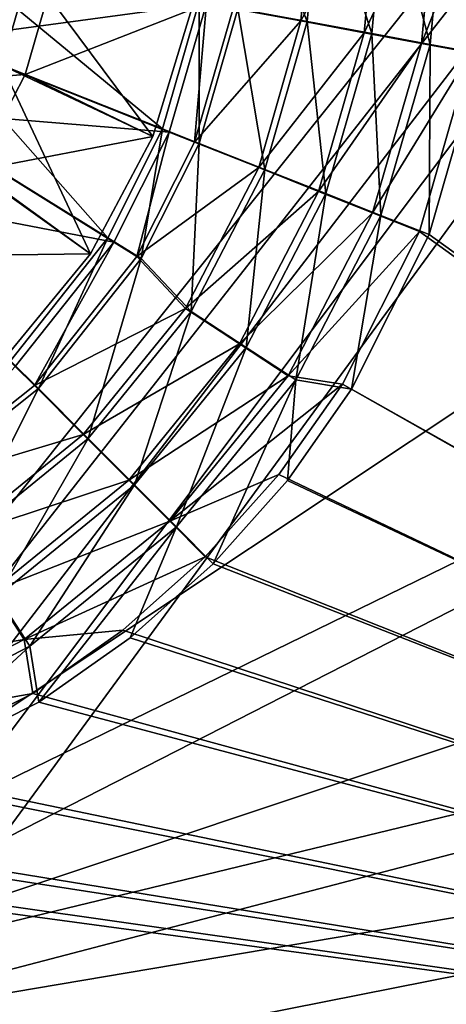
# Model space of a CAD drawing. Header units: metres. Extents: x -1004 to 0, y -808 to 0.
# Tile 36 of 160: x -429 to -366, y -610 to -465. Entities that reach past the tile are written whole.
import ezdxf

# ---------------------------------------------------------------- set-up
doc = ezdxf.new("R2010")
doc.units = ezdxf.units.M

msp = doc.modelspace()

# ---------------------------------------------------------------- linework, layer by layer
at = {"layer": 'None012310'}
for points in [[(-397.801758, -463.372803, 2140.483154), (-387.778046, -465.233887, 2146.241211), (-385.824402, -444.085236, 2146.241211)], [(-397.078857, -463.436096, 2137.627197), (-395.297058, -444.016083, 2137.627197), (-386.848572, -465.328583, 2143.397217)], [(-395.297058, -444.016083, 2137.627197), (-384.893188, -444.016083, 2143.397217), (-386.848572, -465.328583, 2143.397217)], [(-385.824402, -444.085236, 2146.241211), (-387.778046, -465.233887, 2146.241211), (-376.305298, -444.090912, 2153.198975)], [(-387.778046, -465.233887, 2146.241211), (-378.419006, -466.972137, 2153.198975), (-376.305298, -444.090912, 2153.198975)], [(-386.848572, -465.328583, 2143.397217), (-384.893188, -444.016083, 2143.397217), (-377.321136, -467.091675, 2150.335205)], [(-384.893188, -444.016083, 2143.397217), (-375.20401, -444.016083, 2150.335205), (-377.321136, -467.091675, 2150.335205)], [(-376.305298, -444.090912, 2153.198975), (-378.419006, -466.972137, 2153.198975), (-367.728546, -444.096008, 2161.194092)], [(-378.419006, -466.972137, 2153.198975), (-369.98645, -468.5383, 2161.194092), (-367.728546, -444.096008, 2161.194092)], [(-377.321136, -467.091675, 2150.335205), (-375.20401, -444.016083, 2150.335205), (-368.701752, -468.686707, 2158.308838)], [(-375.20401, -444.016083, 2150.335205), (-366.438293, -444.016083, 2158.308838), (-368.701752, -468.686707, 2158.308838)], [(-367.728546, -444.096008, 2161.194092), (-369.98645, -468.5383, 2161.194092), (-360.302094, -444.059662, 2169.999756)], [(-369.98645, -468.5383, 2161.194092), (-362.685059, -469.895203, 2169.999756), (-360.302094, -444.059662, 2169.999756)], [(-366.438293, -444.016083, 2158.308838), (-361.158539, -470.083466, 2167.143799), (-368.701752, -468.686707, 2158.308838)], [(-358.766846, -444.016083, 2167.143799), (-361.158539, -470.083466, 2167.143799), (-366.438293, -444.016083, 2158.308838)], [(-408.195831, -481.158722, 2137.627197), (-442.551605, -467.557953, 2167.143799), (-439.129059, -455.654327, 2167.143799)], [(-438.065399, -455.907043, 2169.999756), (-441.558838, -468.016541, 2169.999756), (-401.738037, -462.661499, 2140.483154)], [(-402.796021, -462.378082, 2137.627197), (-408.195831, -481.158722, 2137.627197), (-439.129059, -455.654327, 2167.143799)], [(-441.558838, -468.016541, 2169.999756), (-407.21582, -481.649536, 2140.483154), (-401.738037, -462.661499, 2140.483154)], [(-402.796021, -462.378082, 2137.627197), (-402.789825, -483.298889, 2137.627197), (-408.195831, -481.158722, 2137.627197)], [(-407.21582, -481.649536, 2140.483154), (-403.489777, -483.104523, 2140.483154), (-401.738037, -462.661499, 2140.483154)], [(-403.489777, -483.104523, 2140.483154), (-397.801758, -463.372803, 2140.483154), (-401.738037, -462.661499, 2140.483154)], [(-397.801758, -463.372803, 2140.483154), (-403.489777, -483.104523, 2140.483154), (-387.778046, -465.233887, 2146.241211)], [(-397.078857, -463.436096, 2137.627197), (-402.789825, -483.298889, 2137.627197), (-402.796021, -462.378082, 2137.627197)], [(-402.789825, -483.298889, 2137.627197), (-397.078857, -463.436096, 2137.627197), (-393.116791, -487.129333, 2143.397217)], [(-397.078857, -463.436096, 2137.627197), (-386.848572, -465.328583, 2143.397217), (-393.116791, -487.129333, 2143.397217)], [(-403.489777, -483.104523, 2140.483154), (-394.013641, -486.86496, 2146.241211), (-387.778046, -465.233887, 2146.241211)], [(-387.778046, -465.233887, 2146.241211), (-394.013641, -486.86496, 2146.241211), (-378.419006, -466.972137, 2153.198975)], [(-393.116791, -487.129333, 2143.397217), (-386.848572, -465.328583, 2143.397217), (-384.10788, -490.695892, 2150.335205)], [(-386.848572, -465.328583, 2143.397217), (-377.321136, -467.091675, 2150.335205), (-384.10788, -490.695892, 2150.335205)], [(-416.286774, -497.23584, 2137.627197), (-447.685822, -477.75766, 2167.143799), (-442.551605, -467.557953, 2167.143799)], [(-408.195831, -481.158722, 2137.627197), (-416.286774, -497.23584, 2137.627197), (-442.551605, -467.557953, 2167.143799)], [(-394.013641, -486.86496, 2146.241211), (-385.165436, -490.375305, 2153.198975), (-378.419006, -466.972137, 2153.198975)], [(-378.419006, -466.972137, 2153.198975), (-385.165436, -490.375305, 2153.198975), (-369.98645, -468.5383, 2161.194092)], [(-384.10788, -490.695892, 2150.335205), (-377.321136, -467.091675, 2150.335205), (-375.957611, -493.922485, 2158.308838)], [(-377.321136, -467.091675, 2150.335205), (-368.701752, -468.686707, 2158.308838), (-375.957611, -493.922485, 2158.308838)], [(-441.558838, -468.016541, 2169.999756), (-446.782013, -478.371979, 2169.999756), (-407.21582, -481.649536, 2140.483154)], [(-385.165436, -490.375305, 2153.198975), (-377.193146, -493.538147, 2161.194092), (-369.98645, -468.5383, 2161.194092)], [(-369.98645, -468.5383, 2161.194092), (-377.193146, -493.538147, 2161.194092), (-362.685059, -469.895203, 2169.999756)], [(-368.701752, -468.686707, 2158.308838), (-368.824341, -496.745148, 2167.143799), (-375.957611, -493.922485, 2158.308838)], [(-361.158539, -470.083466, 2167.143799), (-368.824341, -496.745148, 2167.143799), (-368.701752, -468.686707, 2158.308838)], [(-377.193146, -493.538147, 2161.194092), (-370.289703, -496.275665, 2169.999756), (-362.685059, -469.895203, 2169.999756)], [(-362.685059, -469.895203, 2169.999756), (-370.289703, -496.275665, 2169.999756), (-183.245575, -631.100647, 2169.999756)], [(-368.824341, -496.745148, 2167.143799), (-361.158539, -470.083466, 2167.143799), (-183.245575, -630.385498, 2167.143799)], [(-416.286774, -497.23584, 2137.627197), (-430.666382, -515.368347, 2137.627197), (-447.685822, -477.75766, 2167.143799)], [(-446.782013, -478.371979, 2169.999756), (-456.074951, -490.065948, 2169.999756), (-415.396423, -497.871826, 2140.483154)], [(-446.782013, -478.371979, 2169.999756), (-415.396423, -497.871826, 2140.483154), (-407.21582, -481.649536, 2140.483154)], [(-408.195831, -481.158722, 2137.627197), (-411.346008, -500.300812, 2137.627197), (-416.286774, -497.23584, 2137.627197)], [(-415.396423, -497.871826, 2140.483154), (-411.98996, -499.968597, 2140.483154), (-407.21582, -481.649536, 2140.483154)], [(-411.98996, -499.968597, 2140.483154), (-403.489777, -483.104523, 2140.483154), (-407.21582, -481.649536, 2140.483154)], [(-402.789825, -483.298889, 2137.627197), (-411.346008, -500.300812, 2137.627197), (-408.195831, -481.158722, 2137.627197)], [(-403.489777, -483.104523, 2140.483154), (-411.98996, -499.968597, 2140.483154), (-394.013641, -486.86496, 2146.241211)], [(-411.346008, -500.300812, 2137.627197), (-402.789825, -483.298889, 2137.627197), (-403.985168, -508.108276, 2143.397217)], [(-402.789825, -483.298889, 2137.627197), (-393.116791, -487.129333, 2143.397217), (-403.985168, -508.108276, 2143.397217)], [(-411.98996, -499.968597, 2140.483154), (-404.815857, -507.677124, 2146.241211), (-394.013641, -486.86496, 2146.241211)], [(-394.013641, -486.86496, 2146.241211), (-404.815857, -507.677124, 2146.241211), (-385.165436, -490.375305, 2153.198975)], [(-403.985168, -508.108276, 2143.397217), (-393.116791, -487.129333, 2143.397217), (-395.875366, -513.410278, 2150.335205)], [(-393.116791, -487.129333, 2143.397217), (-384.10788, -490.695892, 2150.335205), (-395.875366, -513.410278, 2150.335205)], [(-456.074951, -490.065948, 2169.999756), (-429.977539, -516.223633, 2140.483154), (-415.396423, -497.871826, 2140.483154)], [(-404.815857, -507.677124, 2146.241211), (-396.852631, -512.892517, 2153.198975), (-385.165436, -490.375305, 2153.198975)], [(-385.165436, -490.375305, 2153.198975), (-396.852631, -512.892517, 2153.198975), (-377.193146, -493.538147, 2161.194092)], [(-395.875366, -513.410278, 2150.335205), (-384.10788, -490.695892, 2150.335205), (-388.538513, -518.20697, 2158.308838)], [(-384.10788, -490.695892, 2150.335205), (-375.957611, -493.922485, 2158.308838), (-388.538513, -518.20697, 2158.308838)], [(-396.852631, -512.892517, 2153.198975), (-389.677704, -517.591553, 2161.194092), (-377.193146, -493.538147, 2161.194092)], [(-377.193146, -493.538147, 2161.194092), (-389.677704, -517.591553, 2161.194092), (-370.289703, -496.275665, 2169.999756)], [(-375.957611, -493.922485, 2158.308838), (-380.303619, -519.557678, 2167.143799), (-388.538513, -518.20697, 2158.308838)], [(-368.824341, -496.745148, 2167.143799), (-380.303619, -519.557678, 2167.143799), (-375.957611, -493.922485, 2158.308838)], [(-389.677704, -517.591553, 2161.194092), (-381.648468, -518.813171, 2169.999756), (-370.289703, -496.275665, 2169.999756)], [(-370.289703, -496.275665, 2169.999756), (-381.648468, -518.813171, 2169.999756), (-183.245575, -631.100647, 2169.999756)], [(-183.245575, -630.385498, 2167.143799), (-380.303619, -519.557678, 2167.143799), (-368.824341, -496.745148, 2167.143799)], [(-416.286774, -497.23584, 2137.627197), (-426.555084, -519.479675, 2137.627197), (-430.666382, -515.368347, 2137.627197)], [(-429.977539, -516.223633, 2140.483154), (-427.132843, -519.035828, 2140.483154), (-415.396423, -497.871826, 2140.483154)], [(-427.132843, -519.035828, 2140.483154), (-411.98996, -499.968597, 2140.483154), (-415.396423, -497.871826, 2140.483154)], [(-411.346008, -500.300812, 2137.627197), (-426.555084, -519.479675, 2137.627197), (-416.286774, -497.23584, 2137.627197)], [(-411.98996, -499.968597, 2140.483154), (-427.132843, -519.035828, 2140.483154), (-404.815857, -507.677124, 2146.241211)], [(-426.555084, -519.479675, 2137.627197), (-411.346008, -500.300812, 2137.627197), (-419.198456, -526.836304, 2143.397217)], [(-411.346008, -500.300812, 2137.627197), (-403.985168, -508.108276, 2143.397217), (-419.198456, -526.836304, 2143.397217)], [(-427.132843, -519.035828, 2140.483154), (-419.930267, -526.25116, 2146.241211), (-404.815857, -507.677124, 2146.241211)], [(-404.815857, -507.677124, 2146.241211), (-419.930267, -526.25116, 2146.241211), (-396.852631, -512.892517, 2153.198975)], [(-419.198456, -526.836304, 2143.397217), (-403.985168, -508.108276, 2143.397217), (-412.347168, -533.687561, 2150.335205)], [(-403.985168, -508.108276, 2143.397217), (-395.875366, -513.410278, 2150.335205), (-412.347168, -533.687561, 2150.335205)], [(-419.930267, -526.25116, 2146.241211), (-413.205261, -532.988159, 2153.198975), (-396.852631, -512.892517, 2153.198975)], [(-396.852631, -512.892517, 2153.198975), (-413.205261, -532.988159, 2153.198975), (-389.677704, -517.591553, 2161.194092)], [(-412.347168, -533.687561, 2150.335205), (-395.875366, -513.410278, 2150.335205), (-406.148865, -539.885864, 2158.308838)], [(-395.875366, -513.410278, 2150.335205), (-388.538513, -518.20697, 2158.308838), (-406.148865, -539.885864, 2158.308838)], [(-426.555084, -519.479675, 2137.627197), (-445.733917, -534.688721, 2137.627197), (-430.666382, -515.368347, 2137.627197)], [(-446.173279, -534.111267, 2140.483154), (-427.132843, -519.035828, 2140.483154), (-429.977539, -516.223633, 2140.483154)], [(-413.205261, -532.988159, 2153.198975), (-407.145996, -539.058289, 2161.194092), (-389.677704, -517.591553, 2161.194092)], [(-389.677704, -517.591553, 2161.194092), (-407.145996, -539.058289, 2161.194092), (-381.648468, -518.813171, 2169.999756)], [(-388.538513, -518.20697, 2158.308838), (-400.724335, -545.310425, 2167.143799), (-406.148865, -539.885864, 2158.308838)], [(-388.538513, -518.20697, 2158.308838), (-389.77298, -533.021667, 2167.143799), (-400.724335, -545.310425, 2167.143799)], [(-380.303619, -519.557678, 2167.143799), (-389.77298, -533.021667, 2167.143799), (-388.538513, -518.20697, 2158.308838)], [(-427.132843, -519.035828, 2140.483154), (-446.173279, -534.111267, 2140.483154), (-419.930267, -526.25116, 2146.241211)], [(-445.733917, -534.688721, 2137.627197), (-426.555084, -519.479675, 2137.627197), (-437.926453, -542.049561, 2143.397217)], [(-426.555084, -519.479675, 2137.627197), (-419.198456, -526.836304, 2143.397217), (-437.926453, -542.049561, 2143.397217)], [(-407.145996, -539.058289, 2161.194092), (-391.039063, -532.147339, 2169.999756), (-381.648468, -518.813171, 2169.999756)], [(-183.245575, -631.100647, 2169.999756), (-381.648468, -518.813171, 2169.999756), (-391.039063, -532.147339, 2169.999756)], [(-389.77298, -533.021667, 2167.143799), (-380.303619, -519.557678, 2167.143799), (-183.245575, -630.385498, 2167.143799)], [(-446.173279, -534.111267, 2140.483154), (-438.53125, -541.332397, 2146.241211), (-419.930267, -526.25116, 2146.241211)], [(-419.930267, -526.25116, 2146.241211), (-438.53125, -541.332397, 2146.241211), (-413.205261, -532.988159, 2153.198975)], [(-437.926453, -542.049561, 2143.397217), (-419.198456, -526.836304, 2143.397217), (-432.624451, -550.159363, 2150.335205)], [(-419.198456, -526.836304, 2143.397217), (-412.347168, -533.687561, 2150.335205), (-432.624451, -550.159363, 2150.335205)], [(-438.53125, -541.332397, 2146.241211), (-433.330109, -549.304871, 2153.198975), (-413.205261, -532.988159, 2153.198975)], [(-413.205261, -532.988159, 2153.198975), (-433.330109, -549.304871, 2153.198975), (-407.145996, -539.058289, 2161.194092)], [(-401.899475, -544.31427, 2169.999756), (-391.039063, -532.147339, 2169.999756), (-407.145996, -539.058289, 2161.194092)], [(-391.039063, -532.147339, 2169.999756), (-401.899475, -544.31427, 2169.999756), (-183.245575, -631.100647, 2169.999756)], [(-400.724335, -545.310425, 2167.143799), (-389.77298, -533.021667, 2167.143799), (-183.245575, -630.385498, 2167.143799)], [(-432.624451, -550.159363, 2150.335205), (-412.347168, -533.687561, 2150.335205), (-427.827759, -557.496216, 2158.308838)], [(-412.347168, -533.687561, 2150.335205), (-406.148865, -539.885864, 2158.308838), (-427.827759, -557.496216, 2158.308838)], [(-433.330109, -549.304871, 2153.198975), (-428.643829, -556.48822, 2161.194092), (-407.145996, -539.058289, 2161.194092)], [(-407.145996, -539.058289, 2161.194092), (-428.643829, -556.48822, 2161.194092), (-401.899475, -544.31427, 2169.999756)], [(-406.148865, -539.885864, 2158.308838), (-426.47702, -565.73114, 2167.143799), (-427.827759, -557.496216, 2158.308838)], [(-406.148865, -539.885864, 2158.308838), (-413.013092, -556.26178, 2167.143799), (-426.47702, -565.73114, 2167.143799)], [(-400.724335, -545.310425, 2167.143799), (-413.013092, -556.26178, 2167.143799), (-406.148865, -539.885864, 2158.308838)], [(-428.643829, -556.48822, 2161.194092), (-414.052521, -555.126587, 2169.999756), (-401.899475, -544.31427, 2169.999756)], [(-401.899475, -544.31427, 2169.999756), (-414.052521, -555.126587, 2169.999756), (-183.245575, -631.100647, 2169.999756)], [(-183.245575, -630.385498, 2167.143799), (-413.013092, -556.26178, 2167.143799), (-400.724335, -545.310425, 2167.143799)], [(-433.330109, -549.304871, 2153.198975), (-455.868134, -560.951904, 2153.198975), (-428.643829, -556.48822, 2161.194092)], [(-432.624451, -550.159363, 2150.335205), (-427.827759, -557.496216, 2158.308838), (-452.112244, -570.077148, 2158.308838)], [(-427.364502, -564.474976, 2169.999756), (-414.052521, -555.126587, 2169.999756), (-428.643829, -556.48822, 2161.194092)], [(-183.245575, -631.100647, 2169.999756), (-414.052521, -555.126587, 2169.999756), (-427.364502, -564.474976, 2169.999756)], [(-426.47702, -565.73114, 2167.143799), (-413.013092, -556.26178, 2167.143799), (-183.245575, -630.385498, 2167.143799)], [(-455.868134, -560.951904, 2153.198975), (-452.719513, -568.92981, 2161.194092), (-428.643829, -556.48822, 2161.194092)], [(-428.643829, -556.48822, 2161.194092), (-452.719513, -568.92981, 2161.194092), (-427.364502, -564.474976, 2169.999756)], [(-427.827759, -557.496216, 2158.308838), (-449.289581, -577.210388, 2167.143799), (-452.112244, -570.077148, 2158.308838)], [(-426.47702, -565.73114, 2167.143799), (-449.289581, -577.210388, 2167.143799), (-427.827759, -557.496216, 2158.308838)], [(-452.719513, -568.92981, 2161.194092), (-449.994415, -575.838135, 2169.999756), (-427.364502, -564.474976, 2169.999756)], [(-427.364502, -564.474976, 2169.999756), (-449.994415, -575.838135, 2169.999756), (-183.245575, -631.100647, 2169.999756)], [(-449.289581, -577.210388, 2167.143799), (-426.47702, -565.73114, 2167.143799), (-183.245575, -630.385498, 2167.143799)], [(-449.994415, -575.838135, 2169.999756), (-476.388245, -583.39563, 2169.999756), (-183.245575, -631.100647, 2169.999756)], [(-183.245575, -630.385498, 2167.143799), (-475.951294, -584.876221, 2167.143799), (-449.289581, -577.210388, 2167.143799)], [(-476.388245, -583.39563, 2169.999756), (-502.018646, -585.732666, 2169.999756), (-183.245575, -631.100647, 2169.999756)], [(-502.018646, -587.267883, 2167.143799), (-475.951294, -584.876221, 2167.143799), (-183.245575, -630.385498, 2167.143799)], [(-183.245575, -631.100647, 2169.999756), (-502.018646, -585.732666, 2169.999756), (-820.791748, -631.100647, 2169.999756)], [(-820.791748, -630.385498, 2167.143799), (-502.018646, -587.267883, 2167.143799), (-183.245575, -630.385498, 2167.143799)]]:
    msp.add_3dface(points, dxfattribs=at)
at = {"layer": 'None012319'}
for points in [[(-452.444, -453.190002, 2125.187256), (-427.887665, -457.734192, 2129.237549), (-431.922302, -471.766602, 2129.237549)], [(-428.491974, -473.124634, 2147.430664), (-424.259888, -458.405548, 2147.430664), (-449.143982, -464.9487, 2155.620361)], [(-427.887665, -457.734192, 2129.237549), (-409.630707, -482.284424, 2134.872559), (-431.922302, -471.766602, 2129.237549)], [(-403.940125, -463.525116, 2136.719971), (-424.259888, -458.405548, 2147.430664), (-428.491974, -473.124634, 2147.430664)], [(-403.940125, -463.525116, 2134.872559), (-409.630707, -482.284424, 2134.872559), (-427.887665, -457.734192, 2129.237549)], [(-409.630707, -482.284424, 2136.719971), (-403.940125, -463.525116, 2136.719971), (-428.491974, -473.124634, 2147.430664)], [(-403.940125, -463.525116, 2136.719971), (-409.630707, -482.284424, 2136.719971), (-403.940125, -463.525116, 2134.872559)], [(-409.630707, -482.284424, 2136.719971), (-409.630707, -482.284424, 2134.872559), (-403.940125, -463.525116, 2134.872559)], [(-428.491974, -473.124634, 2147.430664), (-449.143982, -464.9487, 2155.620361), (-454.420868, -475.134491, 2155.620361)], [(-431.922302, -471.766602, 2129.237549), (-418.871704, -499.57312, 2134.872559), (-438.917908, -485.269989, 2129.237549)], [(-409.630707, -482.284424, 2134.872559), (-418.871704, -499.57312, 2134.872559), (-431.922302, -471.766602, 2129.237549)], [(-435.829926, -487.288849, 2147.430664), (-428.491974, -473.124634, 2147.430664), (-454.420868, -475.134491, 2155.620361)], [(-409.630707, -482.284424, 2136.719971), (-428.491974, -473.124634, 2147.430664), (-435.829926, -487.288849, 2147.430664)], [(-418.871704, -499.57312, 2136.719971), (-409.630707, -482.284424, 2136.719971), (-435.829926, -487.288849, 2147.430664)], [(-409.630707, -482.284424, 2136.719971), (-418.871704, -499.57312, 2136.719971), (-409.630707, -482.284424, 2134.872559)], [(-418.871704, -499.57312, 2136.719971), (-418.871704, -499.57312, 2134.872559), (-409.630707, -482.284424, 2134.872559)], [(-418.871704, -499.57312, 2134.872559), (-431.307983, -514.726746, 2134.872559), (-438.917908, -485.269989, 2129.237549)], [(-418.871704, -499.57312, 2136.719971), (-435.829926, -487.288849, 2147.430664), (-446.101379, -499.93335, 2147.430664)], [(-431.307983, -514.726746, 2136.719971), (-418.871704, -499.57312, 2136.719971), (-446.101379, -499.93335, 2147.430664)], [(-418.871704, -499.57312, 2136.719971), (-431.307983, -514.726746, 2136.719971), (-418.871704, -499.57312, 2134.872559)], [(-431.307983, -514.726746, 2136.719971), (-431.307983, -514.726746, 2134.872559), (-418.871704, -499.57312, 2134.872559)]]:
    msp.add_3dface(points, dxfattribs=at)
at = {"layer": 'None012349'}
for points in [[(-10, -10, 90), (-502.018646, -625.846375, 90), (-994.037292, -10, 90)], [(-494.003571, -626.560364, 90), (-502.018646, -625.846375, 90), (-10, -10, 90)], [(-485.779327, -628.854126, 90), (-494.003571, -626.560364, 90), (-10, -10, 90)], [(-477.800262, -632.855408, 90), (-485.779327, -628.854126, 90), (-10, -10, 90)], [(-10, -10, 90), (-470.61264, -638.481506, 90), (-477.800262, -632.855408, 90)], [(-217.024689, -763.271118, 90), (-470.61264, -638.481506, 90), (-10, -10, 90)], [(-502.018616, -79.224953, 118.640182), (-502.018646, -605.043579, 109.461983), (-405.341431, -78.099579, 118.659828)], [(-502.018646, -605.043579, 109.461983), (-490.16217, -606.131226, 109.443001), (-405.341431, -78.099579, 118.659828)], [(-405.341431, -78.099579, 118.659828), (-490.16217, -606.131226, 109.443001), (-63.327908, -322.10611, 114.400681)], [(-490.16217, -606.131226, 109.443001), (-62.766594, -397.573273, 113.083397), (-63.327908, -322.10611, 114.400681)], [(-490.16217, -606.131226, 109.443001), (-478.035339, -609.617432, 109.382149), (-62.766594, -397.573273, 113.083397)], [(-478.035339, -609.617432, 109.382149), (-63.959824, -471.626282, 111.790794), (-62.766594, -397.573273, 113.083397)], [(-65.250557, -509.738708, 111.125542), (-63.959824, -471.626282, 111.790794), (-478.035339, -609.617432, 109.382149)], [(-467.644836, -614.846802, 109.290871), (-65.250557, -509.738708, 111.125542), (-478.035339, -609.617432, 109.382149)], [(-66.968597, -547.130066, 110.47287), (-65.250557, -509.738708, 111.125542), (-467.644836, -614.846802, 109.290871)], [(-455.945892, -624.124634, 109.128922), (-66.968597, -547.130066, 110.47287), (-467.644836, -614.846802, 109.290871)], [(-68.964417, -581.773499, 109.868164), (-66.968597, -547.130066, 110.47287), (-455.945892, -624.124634, 109.128922)], [(-446.666656, -635.821777, 108.924751), (-68.964417, -581.773499, 109.868164), (-455.945892, -624.124634, 109.128922)], [(-72.884094, -636.042603, 108.920898), (-68.964417, -581.773499, 109.868164), (-446.666656, -635.821777, 108.924751)]]:
    msp.add_3dface(points, dxfattribs=at)

doc.saveas('drawing.dxf')
